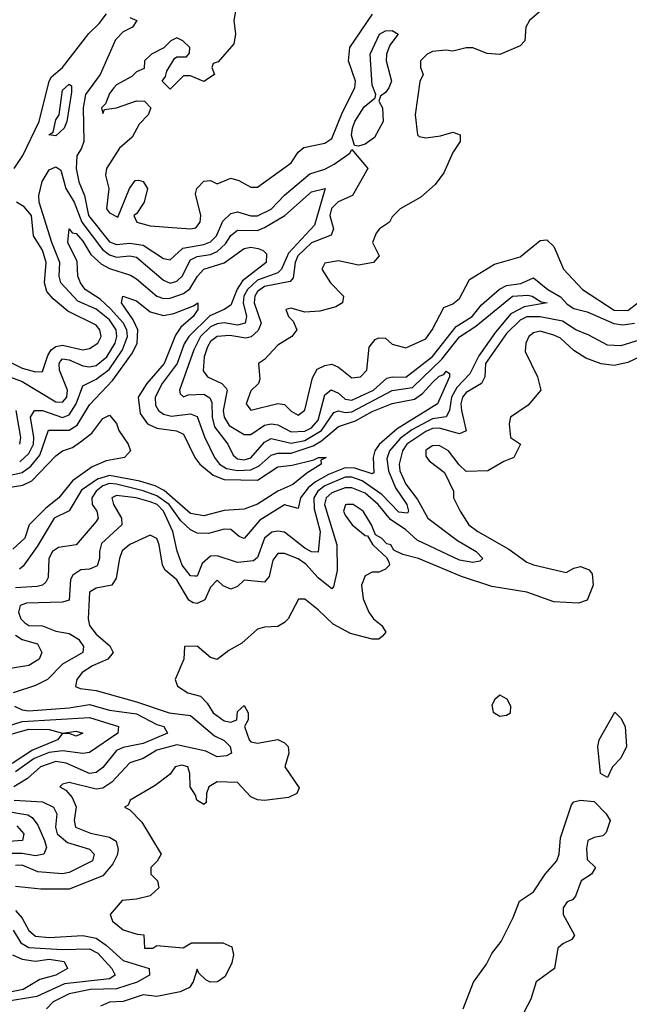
# Model space of a CAD drawing. Header units: inches. Extents: x 2601682 to 2755810, y 449311 to 584050.
# Tile 67 of 256: x 2641423 to 2643235, y 470643 to 473573. Entities that reach past the tile are written whole.
import ezdxf

# ---------------------------------------------------------------- set-up
doc = ezdxf.new("R2010")
doc.units = ezdxf.units.IN
doc.header["$MEASUREMENT"] = 0
doc.layers.add('C6447', color=7, linetype='Continuous')

msp = doc.modelspace()

# ---------------------------------------------------------------- linework, layer by layer
at = {"layer": 'C6447', "color": 2}
for points, elevation in [([(2642066, 473610), (2642058.8, 473570), (2642064, 473530), (2642059.1, 473500.9), (2642012.7, 473447.3), (2641998, 473442), (2641994, 473430), (2642002, 473410), (2641970, 473389.2), (2641930, 473406), (2641910, 473406), (2641870, 473366), (2641846, 473390), (2641856.4, 473403.6), (2641860.4, 473419.6), (2641883.1, 473456.9), (2641890, 473462), (2641918, 473462), (2641927.3, 473472.7), (2641928, 473490), (2641908, 473510), (2641890, 473519), (2641872, 473510), (2641851.3, 473488.7), (2641814, 473470), (2641794, 473450), (2641792.7, 473427.3), (2641770, 473418), (2641756, 473404), (2641710, 473379.3), (2641702, 473370), (2641690, 473353.2), (2641678, 473322), (2641666, 473310), (2641670, 473294), (2641674.6, 473305.4), (2641710, 473310.6), (2641770, 473331.3), (2641794, 473330), (2641812, 473310), (2641804.7, 473290), (2641778, 473262), (2641756.8, 473223.2), (2641718.8, 473190), (2641680.7, 473130), (2641677.3, 473110), (2641687.7, 473070), (2641681, 473010), (2641690, 472998), (2641714.6, 472985.4), (2641749.1, 473070.9), (2641766, 473094), (2641775.3, 473095.3), (2641790, 473091.3), (2641802.8, 473070), (2641793, 473030), (2641770, 472995.3), (2641762, 472990), (2641771.3, 472970), (2641810, 472959.5), (2641930, 472950.6), (2641946.3, 472953.7), (2641959.3, 472970), (2641960.9, 472990), (2641945.6, 473054.4), (2641949.2, 473070.8), (2641970, 473092), (2641990, 473094), (2642010, 473084.7), (2642050, 473101), (2642074.4, 473094.4), (2642110, 473074.8), (2642130, 473074.8), (2642230, 473147.3), (2642250, 473178.8), (2642267.2, 473192.8), (2642330, 473205.5), (2642350, 473218.8), (2642382, 473298), (2642418.4, 473370), (2642420.7, 473390), (2642400.5, 473450), (2642403.6, 473490), (2642471.3, 473588.7)], 26), ([(2642990, 473615.3), (2642938, 473570), (2642926.8, 473550), (2642924.7, 473510), (2642910, 473495.3), (2642850, 473468.7), (2642812.1, 473472.1), (2642770, 473488.7), (2642750, 473488.7), (2642710, 473479), (2642690, 473482), (2642650, 473478), (2642634, 473470), (2642614, 473450), (2642614, 473430), (2642622, 473410), (2642611.6, 473388.4), (2642598, 473290), (2642604.7, 473230), (2642610, 473224.7), (2642630, 473221), (2642673.2, 473226.8), (2642710, 473238), (2642732, 473230), (2642732, 473210), (2642710, 473178), (2642683.4, 473116.6), (2642658, 473082), (2642615.3, 473044.7), (2642554, 473010), (2642530, 472986), (2642522, 472970), (2642492, 472950), (2642482, 472938), (2642471.3, 472910), (2642491.3, 472870), (2642474, 472850), (2642430, 472842), (2642370, 472855.1), (2642330, 472848), (2642321, 472830), (2642346.8, 472790), (2642384.7, 472750), (2642382, 472730), (2642362, 472718), (2642314.4, 472705.6), (2642270, 472702), (2642230, 472714), (2642214, 472710), (2642222, 472690), (2642236, 472676), (2642246, 472650), (2642231.3, 472630), (2642190, 472604), (2642150, 472562), (2642132, 472550), (2642136.9, 472503.1), (2642132, 472490), (2642110, 472468.7), (2642096, 472430), (2642110, 472411.3), (2642190, 472431), (2642210, 472427.3), (2642230, 472407.7), (2642250, 472396), (2642270, 472411.3), (2642292.9, 472507.1), (2642307.2, 472532.8), (2642330, 472544), (2642350, 472547.3), (2642370, 472538.8), (2642410, 472507.3), (2642435.3, 472510), (2642454.5, 472530), (2642461.2, 472598.8), (2642479, 472621), (2642490, 472626), (2642510, 472624.7), (2642530, 472606.8), (2642570, 472596), (2642630, 472622.8), (2642649, 472650), (2642683.2, 472716.8), (2642710, 472727.3), (2642730, 472742.8), (2642760.2, 472799.8), (2642834.5, 472845.5), (2642910, 472866.8), (2642970, 472916), (2642990, 472918), (2643010, 472898), (2643038.8, 472830), (2643096, 472770), (2643190, 472708.9), (2643230, 472707.4), (2643290, 472753.4)], 26), ([(2641406.6, 473130), (2641431.5, 473168.5), (2641480.4, 473270), (2641509.8, 473390.2), (2641517.6, 473402.4), (2641550, 473430.4), (2641628.3, 473531.7), (2641658.8, 473561.2), (2641680.5, 473590)], 22), ([(2641750, 473578.8), (2641771.3, 473570), (2641758, 473550), (2641730, 473536.2), (2641707, 473513), (2641662, 473410), (2641618.6, 473350), (2641611, 473310), (2641613.4, 473210), (2641606.8, 473190), (2641592.2, 473167.8), (2641590.3, 473130), (2641598, 473090), (2641615.2, 473050), (2641627.2, 472990), (2641690, 472911.5), (2641710, 472904.2), (2641750, 472907.5), (2641790, 472902), (2641850, 472862), (2641870, 472858.4), (2641907.5, 472892.5), (2641970, 472903.5), (2641990, 472911.6), (2642007.3, 472930), (2642026.3, 472973.7), (2642050, 472995.8), (2642070, 473001.1), (2642110, 472989.1), (2642130, 472989.1), (2642170, 473009), (2642209.8, 473050.2), (2642285.5, 473114.5), (2642330, 473128), (2642357.4, 473142.6), (2642404.4, 473175.6), (2642410, 473186), (2642458, 473130), (2642412.4, 473050), (2642369.4, 473030.5), (2642349.5, 473010.5), (2642344.9, 472990), (2642355.8, 472950), (2642348.6, 472931.4), (2642290, 472908.7), (2642249.4, 472870), (2642241.4, 472850), (2642235.8, 472804.2), (2642226.7, 472793.3), (2642150, 472779), (2642130, 472763.5), (2642121.6, 472750), (2642119.7, 472730), (2642140.8, 472670), (2642131.8, 472648.2), (2642111, 472629), (2642095.3, 472624.7), (2642047.4, 472632.6), (2642010, 472629.7), (2641990, 472615.4), (2641980.7, 472599.3), (2641971.3, 472570), (2641968.2, 472528.2), (2641980.4, 472510), (2642023, 472490), (2642036, 472476), (2642038.9, 472470), (2642027.7, 472410), (2642030.2, 472390), (2642045.5, 472365.5), (2642090, 472338.7), (2642110, 472338.7), (2642150, 472365.8), (2642170, 472370.2), (2642190, 472366.9), (2642230, 472346.5), (2642270, 472348), (2642290, 472358.4), (2642310, 472381.1), (2642330, 472456.3), (2642348.6, 472471.4), (2642370, 472461.1), (2642390, 472443.6), (2642410, 472440.2), (2642474, 472470), (2642513.9, 472506.1), (2642530, 472510.3), (2642570.5, 472509.5), (2642650, 472570.2), (2642719.9, 472660.1), (2642768, 472690), (2642795.9, 472724.1), (2642848.9, 472771.1), (2642870, 472782.2), (2642912, 472788), (2642950, 472804.9), (2642992.2, 472770), (2643030, 472748.2), (2643050, 472726.3), (2643070, 472713.4), (2643110, 472703.5), (2643188.7, 472668.7), (2643215.3, 472664.7), (2643250, 472670.2)], 22), ([(2641390, 472511.3), (2641430, 472496.2), (2641530, 472435.3), (2641550, 472434.9), (2641562.3, 472450), (2641564.5, 472470), (2641540.9, 472530), (2641539.8, 472550), (2641543.4, 472556.6), (2641550, 472563.7), (2641570, 472560.2), (2641610, 472542.8), (2641630, 472539.7), (2641650, 472544.2), (2641682, 472570), (2641706.2, 472610), (2641711.5, 472630), (2641709.8, 472650), (2641690, 472679.8), (2641650, 472711.6), (2641595.5, 472735.5), (2641544.7, 472790), (2641539.8, 472810), (2641542.4, 472850), (2641517.8, 472910), (2641480.3, 473030), (2641479.8, 473050), (2641488.9, 473091.1), (2641510, 473126.4), (2641530, 473135.3), (2641544.6, 473124.6), (2641560.2, 473070), (2641584.5, 473030), (2641607, 472970), (2641669.1, 472889.1), (2641690, 472872.9), (2641710, 472866.2), (2641750, 472870.2), (2641770, 472866), (2641850, 472798), (2641870, 472789.1), (2641890, 472794.6), (2641905.4, 472810), (2641930, 472858.3), (2641950, 472868.2), (2641990, 472874.5), (2642010, 472882.8), (2642034.6, 472905.4), (2642050, 472930.4), (2642070, 472946), (2642130, 472945.8), (2642150, 472954.4), (2642211.2, 472990), (2642290, 473060.9), (2642331, 473070), (2642298.9, 472961.1), (2642222, 472878), (2642201.3, 472830), (2642190, 472819.8), (2642130, 472797.5), (2642099.4, 472770), (2642088.8, 472750), (2642087.1, 472730), (2642096.5, 472690), (2642093.1, 472670), (2642070, 472663.5), (2642030, 472670.8), (2642010, 472668.1), (2641990, 472658.5), (2641960.2, 472630), (2641940.2, 472590), (2641897.3, 472470), (2641899.6, 472459.6), (2641910, 472451), (2641923.3, 472456.7), (2641970, 472458.9), (2641987.7, 472447.8), (2641993.6, 472433.6), (2641995.2, 472390), (2642001.7, 472361.7), (2642041.7, 472310), (2642056.7, 472276.7), (2642070, 472265.8), (2642090, 472263.2), (2642110, 472269.2), (2642150, 472316), (2642170, 472326.5), (2642230, 472312.6), (2642270, 472320.8), (2642319.4, 472350), (2642356.1, 472403.9), (2642370, 472409.1), (2642390, 472404.3), (2642410, 472406.3), (2642530, 472469.2), (2642590, 472478.8), (2642677.7, 472562.3), (2642730, 472629.2), (2642778.8, 472661.2), (2642887.6, 472750), (2642932.8, 472752.8), (2642946, 472750), (2642972.9, 472732.9), (2642990.6, 472730), (2642922, 472718), (2642882.7, 472697.3), (2642837.2, 472642.8), (2642787.6, 472572.4), (2642760.6, 472519.4), (2642721.9, 472478.1), (2642706.7, 472450), (2642700.7, 472410), (2642690, 472391.3), (2642650, 472385), (2642587.9, 472352.1), (2642553.3, 472326.7), (2642521.8, 472290), (2642513.9, 472266.1), (2642518.6, 472230), (2642540, 472180), (2642573.6, 472130), (2642578.4, 472110), (2642575.1, 472104.9), (2642550, 472107.7), (2642499.5, 472159.5), (2642440.3, 472200.3), (2642410, 472211.9), (2642390, 472211.2), (2642330, 472186), (2642308.4, 472170), (2642296.8, 472150), (2642297.7, 472117.7), (2642316.2, 472050), (2642310, 471988.7), (2642290.5, 471989.5), (2642270, 472000.4), (2642210, 472047.6), (2642190, 472051.2), (2642171.9, 472048.1), (2642150.2, 472029.8), (2642130, 471972.3), (2642117.4, 471962.6), (2642070, 471958), (2642010, 471977.4), (2641990, 471976.3), (2641965.1, 471954.9), (2641950, 471917.2), (2641942.8, 471917.2), (2641930, 471918.4), (2641906, 471950), (2641891.1, 471991.1), (2641877.6, 472050), (2641850, 472110.8), (2641830.8, 472130), (2641810, 472138.1), (2641769.2, 472150), (2641710, 472156.9), (2641696.3, 472150), (2641701.1, 472130), (2641724.9, 472090), (2641726.4, 472070), (2641666.2, 472013.8), (2641659.5, 471990), (2641660.3, 471970), (2641652.6, 471947.4), (2641630, 471938), (2641604.6, 471935.4), (2641580.2, 471919.7), (2641573.3, 471906.7), (2641570, 471846), (2641550, 471839.7), (2641443, 471837), (2641423.8, 471830), (2641419.5, 471810), (2641426.3, 471790), (2641438, 471778), (2641450, 471770.3), (2641490, 471768.9), (2641530, 471753.7), (2641570, 471746), (2641597.1, 471730), (2641612.2, 471707.8), (2641610.4, 471690), (2641550, 471655.6), (2641504.9, 471610), (2641470, 471591.5), (2641402.8, 471570)], 18), ([(2641350, 472575.3), (2641430, 472536.1), (2641470, 472524.6), (2641490, 472525.5), (2641506.1, 472573.8), (2641516.4, 472590), (2641530, 472600.7), (2641550, 472604.2), (2641610, 472590.5), (2641630, 472594), (2641655.1, 472610), (2641664.5, 472630), (2641660.7, 472650), (2641650, 472663.7), (2641565.2, 472705.2), (2641522, 472742), (2641503.7, 472763.7), (2641496.5, 472790), (2641501, 472850), (2641490, 472886.6), (2641463.5, 472930), (2641457.2, 472990), (2641436.2, 473016.2), (2641412.7, 473030)], 22), ([(2641422.5, 472257.5), (2641450, 472281.5), (2641463.4, 472310), (2641465, 472330), (2641455.1, 472390), (2641466.6, 472410), (2641490, 472410.3), (2641550, 472389.2), (2641570, 472396.9), (2641590.5, 472429.5), (2641610, 472483), (2641650, 472503.6), (2641688.2, 472531.8), (2641728.2, 472590), (2641743.2, 472630), (2641741, 472650), (2641730.4, 472670.4), (2641692.8, 472712.8), (2641661.6, 472741.6), (2641617.6, 472770), (2641603.1, 472790), (2641595.8, 472810), (2641593.3, 472853.3), (2641565.4, 472910), (2641569.5, 472950.5), (2641578.8, 472938.8), (2641590, 472936.4), (2641610, 472914), (2641634, 472874), (2641665.7, 472845.7), (2641690, 472832.3), (2641752.3, 472812.3), (2641770, 472802), (2641830, 472750.3), (2641850, 472742.8), (2641870, 472743.9), (2641910, 472757.6), (2641928.4, 472771.6), (2641950.7, 472809.3), (2641969.6, 472830), (2642030.7, 472849.3), (2642090, 472891.8), (2642110, 472896), (2642131.8, 472891.8), (2642146.4, 472886.4), (2642155.8, 472875.8), (2642154.9, 472850), (2642084.6, 472795.4), (2642068.8, 472771.2), (2642050, 472723.6), (2642030.6, 472710), (2641988, 472692), (2641925.4, 472630), (2641912, 472608), (2641890.7, 472549.3), (2641846, 472490), (2641825.5, 472450), (2641825.9, 472425.9), (2641835.3, 472410), (2641850, 472399), (2641873.4, 472393.4), (2641930, 472399.6), (2641950, 472392.4), (2641971.8, 472331.8), (2642001.7, 472270), (2642016.5, 472250), (2642037.7, 472237.7), (2642070, 472230.9), (2642110, 472233.4), (2642134.3, 472245.7), (2642170, 472276.9), (2642190, 472282.6), (2642230, 472282.7), (2642295, 472305), (2642320.1, 472319.9), (2642370, 472362.4), (2642421.1, 472378.9), (2642470, 472406.5), (2642530, 472431.1), (2642596.5, 472443.5), (2642620, 472460), (2642650, 472492.9), (2642670, 472511.7), (2642683.3, 472516.7), (2642690, 472526.8), (2642699.9, 472519.9), (2642700.5, 472510), (2642664.9, 472430), (2642544.5, 472355.5), (2642490.8, 472309.2), (2642478, 472290), (2642473.2, 472270), (2642475.6, 472224.4), (2642470, 472221.6), (2642418.6, 472238.6), (2642390, 472239.1), (2642341, 472219), (2642302, 472198), (2642280.3, 472179.7), (2642257.4, 472150), (2642250, 472118), (2642210, 472129.4), (2642136.8, 472083.2), (2642090, 472029.4), (2642075.1, 472035.1), (2642050, 472056.2), (2642030, 472056.9), (2641983.9, 472043.9), (2641950, 472044.5), (2641930, 472055.1), (2641901.2, 472081.2), (2641866.8, 472130), (2641830, 472156.1), (2641790, 472171.1), (2641710, 472191), (2641690, 472192.7), (2641670, 472186), (2641650.2, 472170), (2641637.4, 472150), (2641637.6, 472130), (2641652.2, 472110), (2641655.8, 472090), (2641650, 472079.3), (2641590.2, 472009.8), (2641538, 472002), (2641520.4, 471990), (2641508.8, 471970), (2641507.1, 471912.9), (2641500.7, 471899.3), (2641490.7, 471890), (2641474.1, 471885.9), (2641410, 471882.7)], 14), ([(2641390, 472216.6), (2641430, 472225.8), (2641455.8, 472244.2), (2641482.9, 472277.1), (2641508.7, 472351.3), (2641570, 472351.2), (2641593.6, 472366.4), (2641630, 472426.7), (2641699.9, 472500.1), (2641758.3, 472581.7), (2641772.1, 472610), (2641774.2, 472650), (2641760, 472680), (2641725.6, 472730), (2641729.5, 472750.5), (2641770, 472735.8), (2641810, 472703.7), (2641850, 472692.8), (2641881, 472699), (2641939.1, 472720.9), (2641952, 472730), (2641952.4, 472710), (2641938.7, 472690), (2641901.8, 472658.2), (2641885.7, 472634.3), (2641852.4, 472550), (2641800.9, 472490), (2641774.6, 472450), (2641780.5, 472400.5), (2641803, 472370), (2641830, 472356.9), (2641889, 472349), (2641910, 472339.3), (2641943.7, 472270), (2641958, 472250), (2641997.6, 472217.6), (2642030, 472205), (2642130, 472202.3), (2642190, 472242.3), (2642232.7, 472247.3), (2642297, 472263), (2642310.4, 472270.4), (2642334, 472270), (2642318, 472262), (2642318.8, 472250), (2642276.5, 472223.5), (2642234.9, 472190), (2642190, 472169.7), (2642130, 472131.5), (2642090, 472116.3), (2642030, 472112.4), (2641970, 472096.4), (2641930, 472103.5), (2641851.9, 472171.9), (2641825.5, 472185.5), (2641779.7, 472199.7), (2641690, 472216.8), (2641654.3, 472205.7), (2641606.8, 472173.2), (2641570, 472111.5), (2641525.2, 472090), (2641474.9, 472005.1), (2641433, 471947), (2641422, 471938)], 10), ([(2643299.1, 472630), (2643210, 472602.2), (2643170, 472604.1), (2643114.5, 472634.5), (2643075.6, 472650), (2643035.9, 472675.9), (2642970, 472688.4), (2642930, 472688.2), (2642910, 472679), (2642870, 472639.3), (2642807.7, 472550), (2642805.5, 472510), (2642795.3, 472490), (2642750, 472463.5), (2642739, 472450), (2642733.8, 472430), (2642735.8, 472410), (2642750, 472349.3), (2642730, 472340.5), (2642670, 472357.8), (2642650, 472356), (2642630, 472347.2), (2642573.8, 472310), (2642560.7, 472290), (2642550.2, 472250), (2642552.4, 472230), (2642570, 472190.4), (2642604.9, 472144.9), (2642636.1, 472090), (2642723.6, 472023.6), (2642779.3, 471990), (2642799.1, 471970), (2642790, 471962), (2642770, 471957.4), (2642730, 471965), (2642604.5, 472024.5), (2642570, 472055.3), (2642525.1, 472085.1), (2642488.7, 472130), (2642450, 472163.5), (2642410, 472180.3), (2642390, 472179.4), (2642350, 472165.1), (2642334, 472150), (2642328.4, 472130), (2642364.9, 472010), (2642366.1, 471933.9), (2642355.2, 471884.8), (2642350, 471879), (2642310, 471912.4), (2642272.8, 471952.8), (2642250, 471968.7), (2642210, 471984.4), (2642190, 471984.2), (2642175.1, 471964.9), (2642164.4, 471915.6), (2642150, 471899.5), (2642090, 471905.1), (2642070, 471886.6), (2642050, 471878), (2642027.8, 471887.8), (2642010, 471905.2), (2641990, 471884), (2641973.3, 471846.7), (2641950, 471835.4), (2641938, 471838), (2641925.2, 471845.2), (2641890, 471906.3), (2641854.8, 471934.8), (2641847.1, 471950), (2641837.4, 472010), (2641830, 472029.2), (2641810, 472039.3), (2641750, 472011.2), (2641727.3, 471992.7), (2641718.9, 471970), (2641709, 471911), (2641696.3, 471890), (2641650, 471881.3), (2641630.4, 471869.6), (2641626.3, 471790), (2641630.4, 471770), (2641650, 471744.9), (2641690.6, 471710), (2641700.5, 471690), (2641684.9, 471670), (2641639.1, 471650), (2641608.2, 471630), (2641592.7, 471610), (2641588.5, 471588.5), (2641602.3, 471582.3), (2641650, 471576.5), (2641770, 471543.2), (2641866.8, 471510), (2641930, 471502.6), (2642001.8, 471441.8), (2642030, 471428.2), (2642048.2, 471410), (2642052.4, 471390), (2642037.2, 471382.8), (2642010, 471379.7), (2641976.4, 471396.4), (2641890, 471415.5), (2641830, 471399), (2641790, 471374.7), (2641750, 471361.6), (2641696.2, 471303.8), (2641670, 471286.6), (2641650, 471283), (2641570, 471302.7), (2641550, 471298), (2641542, 471290), (2641559.9, 471279.9), (2641578.6, 471258.6), (2641590.3, 471230.4), (2641584.4, 471190), (2641588, 471170), (2641632.8, 471152.8), (2641690, 471140.9), (2641708.9, 471128.9), (2641715.8, 471104.2), (2641712.8, 471087.2), (2641699.4, 471060.6), (2641670, 471025.1), (2641570, 470985.7), (2641485.7, 470985.7), (2641410, 470993.6)], 22), ([(2643270, 472571.8), (2643230, 472552.3), (2643190, 472544), (2643151.3, 472548.7), (2643105.6, 472565.6), (2643070, 472588.7), (2643030, 472625.2), (2643010, 472634.5), (2642970, 472646), (2642950, 472641.2), (2642936, 472630), (2642926.8, 472610), (2642925.4, 472585.4), (2642962, 472510), (2642971.3, 472470), (2642934.4, 472425.6), (2642882, 472390), (2642878, 472370), (2642882, 472330), (2642911.3, 472310), (2642892, 472270), (2642862, 472258), (2642814, 472230), (2642750, 472228.7), (2642728.7, 472248.7), (2642697.2, 472290), (2642670, 472306), (2642650, 472305.2), (2642630, 472292.3), (2642630, 472274), (2642639.8, 472259.8), (2642685.4, 472225.4), (2642712, 472170), (2642712, 472150), (2642732, 472110), (2642758, 472070), (2642784.7, 472050), (2642877.1, 471997.1), (2642930, 471958.8), (2642950, 471950.8), (2643047.5, 471927.5), (2643070, 471941), (2643090, 471946), (2643115.9, 471935.9), (2643124, 471924), (2643127.3, 471890), (2643110, 471845.2), (2643083.4, 471836.6), (2643010, 471840.7), (2642930, 471869.6), (2642826.5, 471886.5), (2642736.2, 471916.2), (2642608, 471970), (2642561.2, 471981.2), (2642534.6, 471994.6), (2642526, 472010), (2642513.6, 472013.6), (2642498, 472030), (2642480.2, 472040.2), (2642468.7, 472070), (2642444, 472110), (2642414, 472130), (2642394, 472130), (2642391.1, 472128.9), (2642385.5, 472110), (2642390, 472098), (2642411.3, 472070), (2642450, 472038), (2642456.9, 472036.9), (2642472, 472010), (2642512.7, 471972.7), (2642519.6, 471959.6), (2642522, 471950), (2642510, 471938), (2642490, 471928.7), (2642470, 471928.7), (2642450, 471918), (2642438.8, 471890), (2642443.8, 471850), (2642460.5, 471810), (2642474, 471790), (2642498.8, 471770), (2642511, 471750), (2642501.4, 471738.6), (2642490.4, 471729.6), (2642470.4, 471729.6), (2642406.3, 471746.3), (2642354, 471774), (2642310, 471817.2), (2642270, 471848.7), (2642251.6, 471848.4), (2642220.7, 471790), (2642210, 471779.3), (2642190, 471767), (2642150, 471765.2), (2642130, 471759), (2642082.8, 471717.2), (2642044.4, 471695.6), (2642010, 471669), (2641990, 471675.3), (2641950, 471708.7), (2641912.7, 471707.3), (2641911, 471670), (2641884.7, 471610), (2641891.3, 471590), (2641922, 471570), (2641959.9, 471559.9), (2641979.6, 471539.6), (2641998, 471510), (2642030, 471486.4), (2642050, 471482.8), (2642068, 471490), (2642070, 471514), (2642090, 471532), (2642102, 471510), (2642102, 471490), (2642091.3, 471470), (2642104.9, 471430), (2642110, 471424), (2642130, 471420.5), (2642190, 471430.8), (2642210, 471420.7), (2642220.7, 471410), (2642222.8, 471390), (2642210.8, 471350), (2642253.2, 471286.8), (2642246, 471270), (2642221.3, 471258.7), (2642150, 471249.4), (2642130, 471251.8), (2642110, 471260.9), (2642070, 471302.7), (2642010, 471305.2), (2641984.7, 471290), (2641978, 471270), (2641976.9, 471243.1), (2641970, 471238), (2641949.2, 471250), (2641945.2, 471265.2), (2641929, 471290), (2641928.7, 471330), (2641922, 471350), (2641904.9, 471355.1), (2641884.7, 471350), (2641870, 471328), (2641825.4, 471294.6), (2641751.3, 471250), (2641744.7, 471235.3), (2641734, 471230), (2641750, 471222), (2641785.2, 471185.2), (2641842.8, 471090), (2641830.9, 471069.1), (2641812, 471050), (2641812, 471030), (2641832, 471010), (2641836, 470990), (2641810, 470966), (2641770, 470956), (2641727.7, 470952.3), (2641691.3, 470910), (2641698, 470890), (2641730, 470864.7), (2641771.6, 470851.6), (2641792, 470850), (2641794, 470810), (2641818, 470810), (2641830, 470818), (2641909, 470811), (2641933.6, 470826.4), (2642026.4, 470826.4), (2642053.7, 470813.7), (2642058.4, 470790), (2642053.3, 470766.7), (2642033.8, 470726.2), (2642010.5, 470709.5), (2641989.3, 470709.3), (2641975.5, 470715.5), (2641955.5, 470735.5), (2641950, 470748), (2641938, 470710), (2641927.3, 470692.7), (2641899.9, 470680.1), (2641830, 470666.6), (2641790, 470671), (2641730, 470651.2), (2641690, 470649.5), (2641662.8, 470637.2)], 26), ([(2641422.6, 472310), (2641425.7, 472330), (2641412.5, 472410)], 18), ([(2641363.6, 472176.4), (2641431.9, 472188.1), (2641458.9, 472201.1), (2641530, 472275.5), (2641550, 472290.4), (2641579.7, 472300.3), (2641603.5, 472316.5), (2641637.1, 472342.9), (2641670, 472386), (2641690, 472396), (2641710, 472371.3), (2641717.3, 472350), (2641744.7, 472310), (2641752, 472290), (2641734, 472270), (2641679.8, 472260.2), (2641638, 472242), (2641579.6, 472200.4), (2641539.3, 472150), (2641500.3, 472119.7), (2641450.4, 472070), (2641438, 472030), (2641402.5, 471997.5)], 6), ([(2641410, 471741.1), (2641430, 471729), (2641475.4, 471715.4), (2641488.7, 471690), (2641480.4, 471670), (2641450, 471651.1), (2641370, 471638.5)], 14), ([(2641406.8, 471530), (2641430, 471518.9), (2641450, 471516.1), (2641570, 471525.2), (2641630, 471535.5), (2641690, 471518.4), (2641770, 471507.2), (2641830, 471476), (2641850.7, 471470), (2641862, 471450), (2641790, 471418.7), (2641730, 471407.6), (2641710, 471398.5), (2641670, 471347.8), (2641650, 471332.8), (2641630, 471329.8), (2641561, 471361), (2641530, 471365.8), (2641484.9, 471350), (2641445.5, 471314.5), (2641404.9, 471290)], 18), ([(2641370, 471465.7), (2641430, 471484.3), (2641630, 471496.5), (2641716, 471470), (2641714.8, 471450), (2641630, 471392.6), (2641610, 471389.7), (2641550, 471397.5), (2641510, 471392.4), (2641465.8, 471374.2), (2641410, 471334.9)], 14), ([(2641350, 471433.5), (2641450, 471461.5), (2641510, 471461.2), (2641550, 471450.3), (2641590, 471455.8), (2641610.5, 471450), (2641590, 471440.9), (2641570, 471449.2), (2641550, 471449), (2641534.8, 471430), (2641461.1, 471398.9), (2641400.2, 471359.8)], 10), ([(2641406, 471250), (2641490, 471245.8), (2641523.1, 471230), (2641532.6, 471210), (2641529.1, 471170), (2641534.3, 471150), (2641564.6, 471124.6), (2641630, 471104.4), (2641644.4, 471090), (2641639.3, 471070), (2641570, 471035.4), (2641550, 471031.1), (2641477, 471037), (2641430, 471057.2), (2641410, 471056.1)], 18), ([(2642740.7, 470630), (2642771.5, 470708.5), (2642810, 470762.8), (2642825.8, 470794.2), (2642854, 470830), (2642890, 470901), (2642908.7, 470950), (2642950, 470978), (2642985.1, 471030), (2643019.5, 471070), (2643026.3, 471090), (2643030, 471138), (2643063.3, 471236.7), (2643070, 471246), (2643089.3, 471250.7), (2643130, 471246.8), (2643166, 471210), (2643178, 471190), (2643166, 471154), (2643156, 471144), (2643130, 471139), (2643112, 471130), (2643107.1, 471107.1), (2643110, 471074), (2643134, 471050), (2643122, 471030), (2643092, 471010), (2643075.3, 470964.7), (2643066.4, 470953.6), (2643050, 470948), (2643038, 470930), (2643038, 470910), (2643071.6, 470848.4), (2643063.6, 470836.4), (2643036.9, 470823.1), (2643022, 470810), (2643012, 470750), (2642958, 470710), (2642942, 470658), (2642921, 470619)], 26), ([(2641370, 471220.2), (2641446.5, 471206.5), (2641459.3, 471199.3), (2641476.5, 471176.5), (2641496.5, 471130), (2641502, 471110), (2641494, 471090), (2641470, 471084.5), (2641430, 471092.2), (2641371.7, 471091.7)], 14), ([(2641414.2, 471174.2), (2641434.9, 471150), (2641430.6, 471130), (2641390, 471127.9)], 10), ([(2641410, 470922.4), (2641430, 470899.3), (2641450, 470863.1), (2641470, 470846.2), (2641510, 470842), (2641610, 470848.3), (2641650, 470839.7), (2641679.5, 470819.5), (2641730, 470773.8), (2641807.3, 470750), (2641808, 470730), (2641771.5, 470708.5), (2641710, 470689), (2641633.3, 470686.7), (2641570, 470674.2), (2641522.4, 470650), (2641502, 470630)], 22), ([(2641403.2, 470863.2), (2641425.9, 470825.9), (2641450, 470812.2), (2641550, 470806.3), (2641630, 470808.2), (2641654.8, 470794.8), (2641696.9, 470750), (2641706.4, 470730), (2641690, 470719.1), (2641556, 470704), (2641473.4, 470666.6), (2641377.3, 470650)], 18), ([(2641401.3, 470790), (2641430, 470777.8), (2641470, 470771.3), (2641510, 470777.5), (2641554.8, 470770), (2641564.9, 470750), (2641530.4, 470730), (2641482.7, 470717.2), (2641433.3, 470686.7), (2641310, 470662.2)], 14)]:
    msp.add_lwpolyline(points, dxfattribs=dict(at, elevation=elevation))
for points, elevation in [([(2642430, 473196.2), (2642418, 473198), (2642408.9, 473228.9), (2642411.7, 473250), (2642418.4, 473270), (2642447, 473313), (2642479.3, 473340.7), (2642481.2, 473350), (2642470, 473378), (2642464.7, 473470), (2642492.3, 473530), (2642510, 473539.5), (2642530, 473540.4), (2642547.3, 473530), (2642523.2, 473496.8), (2642512.9, 473470), (2642511.6, 473450), (2642527.7, 473390), (2642520.3, 473370), (2642510, 473355.6), (2642494.9, 473345.1), (2642490.4, 473330), (2642500.9, 473310), (2642502.7, 473270), (2642477.7, 473222.3), (2642450, 473202.6)], 22), ([(2641530, 473227), (2641509.7, 473230), (2641522, 473238), (2641530, 473274.8), (2641539.5, 473290), (2641550, 473362.8), (2641570, 473380.7), (2641576.1, 473376.1), (2641576.7, 473356.7), (2641563, 473270), (2641554.4, 473250)], 18), ([(2642850, 471562.7), (2642834.8, 471550), (2642826.6, 471533.4), (2642830, 471512), (2642850, 471500.5), (2642870, 471503), (2642881.2, 471510), (2642882.7, 471530), (2642871.3, 471551.3)], 30), ([(2643170, 471318), (2643149.5, 471329.5), (2643141.2, 471410), (2643145.2, 471430), (2643192, 471512), (2643210, 471494), (2643222, 471470), (2643226, 471410), (2643210, 471375.3), (2643184.7, 471350)], 26)]:
    msp.add_lwpolyline(points, close=True, dxfattribs=dict(at, elevation=elevation))

doc.saveas('drawing.dxf')
